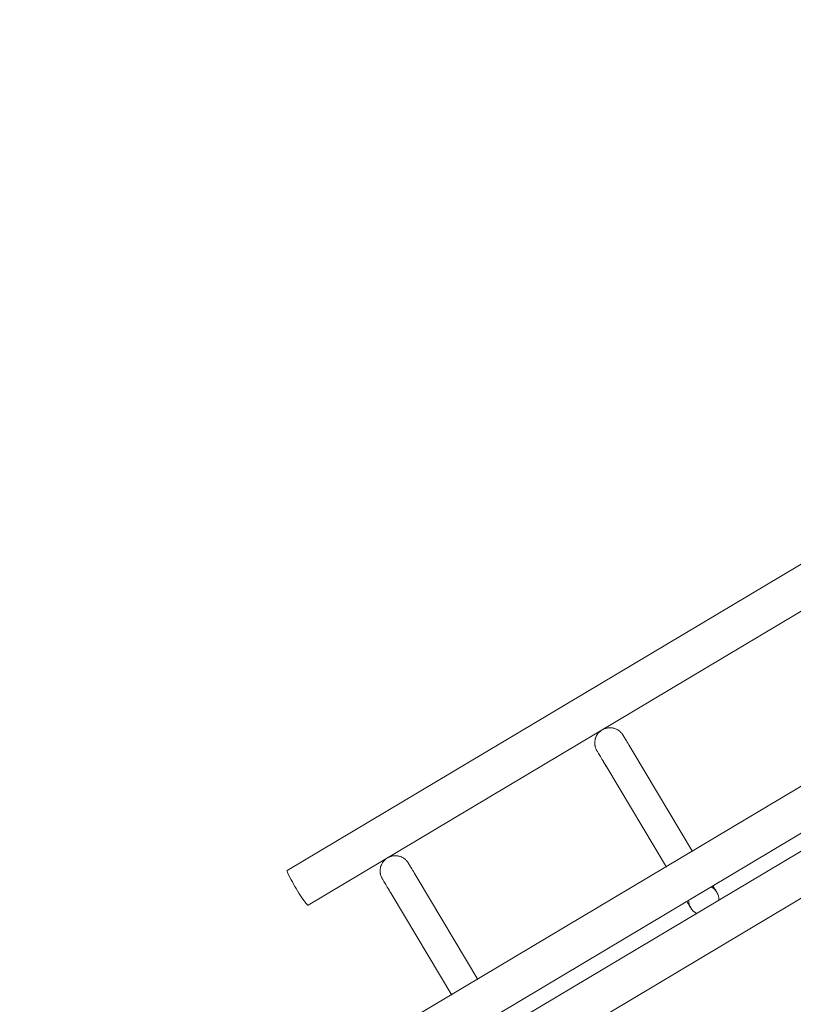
# Model space of a CAD drawing. Header units: metres. Extents: x 127444 to 127966, y 464485 to 464708.
# Tile 53 of 256: x 127918.082 to 127918.235, y 464646.52 to 464646.714. Entities that reach past the tile are written whole.
import ezdxf

# ---------------------------------------------------------------- set-up
doc = ezdxf.new("R2010")
doc.units = ezdxf.units.M
for name, color, linetype, lineweight in [('A-FLOR-HRAL', 11, 'Continuous', 9), ('B-WE-VH-VERHARDING_BETONSTRAATSTEEN-A-200', 8, 'Continuous', 9), ('S-BEAM', 12, 'Continuous', 9)]:
    doc.layers.add(name, color=color, linetype=linetype, lineweight=lineweight)

# ---------------------------------------------------------------- blocks, each defined once
blk = doc.blocks.new('34_22_B_BNP_Hekwerk_Integra_Schuinkort_laag - Integra_Schuin_1000-4860192--2_00_00')
at = {"layer": 'A-FLOR-HRAL'}
for p, q in [((276.71, 47.13), (-1956.09, 47.13)), ((-1956.09, 39.13), (276.71, 39.13)), ((276.98, 9.5), (-1956.09, 9.5)), ((-1956.09, 1.5), (276.98, 1.5)), ((276.98, -1.51), (-1956.09, -1.51)), ((-1956.09, -9.51), (276.98, -9.51))]:
    blk.add_line(p, q, dxfattribs=at)
blk.add_ellipse((-1956.09, 43.13), major_axis=(0, 4), ratio=0.082286, start_param=0, end_param=3.141593, dxfattribs=at)
at = {"layer": 'S-BEAM'}
for p, q in [((-1940.84, 32.34), (-1940.84, 9.36)), ((-1940.84, 32.34), (-1940.84, 9.36)), ((-1940.84, 32.34), (-1940.84, 9.36)), ((-1940.84, 32.34), (-1940.84, 9.36)), ((-1934.84, 9.36), (-1934.84, 32.34)), ((-1934.84, 9.36), (-1934.84, 32.34)), ((-1934.84, 9.36), (-1934.84, 32.34)), ((-1934.84, 9.36), (-1934.84, 32.34)), ((-1891.53, 32.34), (-1891.53, 9.35)), ((-1891.53, 32.34), (-1891.53, 9.35)), ((-1891.53, 32.34), (-1891.53, 9.35)), ((-1891.53, 32.34), (-1891.53, 9.35)), ((-1885.53, 9.35), (-1885.53, 32.34)), ((-1885.53, 9.35), (-1885.53, 32.34)), ((-1885.53, 9.35), (-1885.53, 32.34)), ((-1885.53, 9.35), (-1885.53, 32.34))]:
    blk.add_line(p, q, dxfattribs=at)
at = {"layer": 'S-BEAM', "flags": 128}
for points in [[(-1940.84, 36.13), (-1940.83, 36.25), (-1940.83, 36.36), (-1940.81, 36.48), (-1940.8, 36.6), (-1940.78, 36.72), (-1940.75, 36.84), (-1940.72, 36.95), (-1940.68, 37.07), (-1940.64, 37.18), (-1940.6, 37.29), (-1940.55, 37.4), (-1940.5, 37.51), (-1940.44, 37.62), (-1940.38, 37.72), (-1940.31, 37.82), (-1940.24, 37.92), (-1940.17, 38.01), (-1940.09, 38.1), (-1940.01, 38.19), (-1939.93, 38.28), (-1939.84, 38.36), (-1939.75, 38.44), (-1939.65, 38.51), (-1939.56, 38.58), (-1939.46, 38.65), (-1939.36, 38.71), (-1939.25, 38.77), (-1939.14, 38.83), (-1939.03, 38.88), (-1938.92, 38.92), (-1938.81, 38.96), (-1938.7, 39), (-1938.58, 39.03), (-1938.46, 39.06), (-1938.35, 39.08), (-1938.23, 39.1), (-1938.11, 39.11), (-1937.99, 39.12), (-1937.87, 39.12), (-1937.75, 39.12), (-1937.63, 39.12), (-1937.51, 39.11), (-1937.39, 39.09), (-1937.27, 39.07), (-1937.15, 39.05), (-1937.04, 39.02), (-1936.92, 38.98), (-1936.81, 38.94), (-1936.7, 38.9), (-1936.59, 38.85), (-1936.48, 38.8), (-1936.37, 38.74), (-1936.27, 38.68), (-1936.17, 38.62), (-1936.07, 38.55), (-1935.98, 38.48), (-1935.88, 38.4), (-1935.79, 38.32), (-1935.71, 38.24), (-1935.62, 38.15), (-1935.55, 38.06), (-1935.47, 37.97), (-1935.4, 37.87), (-1935.33, 37.77), (-1935.27, 37.67), (-1935.21, 37.57), (-1935.15, 37.46), (-1935.1, 37.35), (-1935.05, 37.24), (-1935.01, 37.13), (-1934.97, 37.02), (-1934.94, 36.9), (-1934.91, 36.78), (-1934.89, 36.67), (-1934.87, 36.55), (-1934.85, 36.43), (-1934.84, 36.31), (-1934.84, 36.19), (-1934.84, 36.13)], [(-1940.8, 36.6), (-1940.78, 36.72), (-1940.75, 36.84), (-1940.72, 36.95), (-1940.68, 37.07), (-1940.64, 37.18), (-1940.6, 37.29), (-1940.55, 37.4), (-1940.5, 37.51), (-1940.44, 37.62), (-1940.38, 37.72), (-1940.31, 37.82), (-1940.24, 37.92), (-1940.17, 38.01), (-1940.09, 38.1), (-1940.01, 38.19), (-1939.93, 38.28), (-1939.84, 38.36), (-1939.75, 38.44), (-1939.65, 38.51), (-1939.56, 38.58), (-1939.46, 38.65), (-1939.36, 38.71), (-1939.25, 38.77), (-1939.14, 38.83), (-1939.03, 38.88), (-1938.92, 38.92), (-1938.81, 38.96), (-1938.7, 39), (-1938.58, 39.03), (-1938.46, 39.06), (-1938.35, 39.08), (-1938.23, 39.1), (-1938.11, 39.11), (-1937.99, 39.12), (-1937.87, 39.12), (-1937.75, 39.12), (-1937.63, 39.12), (-1937.51, 39.11), (-1937.39, 39.09), (-1937.27, 39.07), (-1937.15, 39.05), (-1937.04, 39.02), (-1936.92, 38.98), (-1936.81, 38.94), (-1936.7, 38.9), (-1936.59, 38.85), (-1936.48, 38.8), (-1936.37, 38.74), (-1936.27, 38.68), (-1936.17, 38.62), (-1936.07, 38.55), (-1935.98, 38.48), (-1935.88, 38.4), (-1935.79, 38.32), (-1935.71, 38.24), (-1935.62, 38.15), (-1935.55, 38.06), (-1935.47, 37.97), (-1935.4, 37.87), (-1935.33, 37.77), (-1935.27, 37.67), (-1935.21, 37.57), (-1935.15, 37.46), (-1935.1, 37.35), (-1935.05, 37.24), (-1935.01, 37.13), (-1934.97, 37.02), (-1934.94, 36.9), (-1934.91, 36.78), (-1934.89, 36.67), (-1934.87, 36.55), (-1934.85, 36.43), (-1934.84, 36.31), (-1934.84, 36.19), (-1934.84, 36.13)], [(-1891.53, 36.13), (-1891.53, 36.25), (-1891.53, 36.36), (-1891.51, 36.48), (-1891.5, 36.6), (-1891.48, 36.72), (-1891.45, 36.84), (-1891.42, 36.95), (-1891.38, 37.07), (-1891.34, 37.18), (-1891.3, 37.29), (-1891.25, 37.4), (-1891.2, 37.51), (-1891.14, 37.62), (-1891.08, 37.72), (-1891.01, 37.82), (-1890.94, 37.92), (-1890.87, 38.01), (-1890.79, 38.1), (-1890.71, 38.19), (-1890.62, 38.28), (-1890.54, 38.36), (-1890.45, 38.44), (-1890.35, 38.51), (-1890.26, 38.58), (-1890.16, 38.65), (-1890.05, 38.71), (-1889.95, 38.77), (-1889.84, 38.83), (-1889.73, 38.88), (-1889.62, 38.92), (-1889.51, 38.96), (-1889.39, 39), (-1889.28, 39.03), (-1889.16, 39.06), (-1889.04, 39.08), (-1888.93, 39.1), (-1888.81, 39.11), (-1888.69, 39.12), (-1888.57, 39.12), (-1888.45, 39.12), (-1888.33, 39.12), (-1888.21, 39.11), (-1888.09, 39.09), (-1887.97, 39.07), (-1887.85, 39.05), (-1887.74, 39.02), (-1887.62, 38.98), (-1887.51, 38.94), (-1887.4, 38.9), (-1887.29, 38.85), (-1887.18, 38.8), (-1887.07, 38.74), (-1886.97, 38.68), (-1886.87, 38.62), (-1886.77, 38.55), (-1886.67, 38.48), (-1886.58, 38.4), (-1886.49, 38.32), (-1886.41, 38.24), (-1886.32, 38.15), (-1886.24, 38.06), (-1886.17, 37.97), (-1886.1, 37.87), (-1886.03, 37.77), (-1885.96, 37.67), (-1885.9, 37.57), (-1885.85, 37.46), (-1885.8, 37.35), (-1885.75, 37.24), (-1885.71, 37.13), (-1885.67, 37.02), (-1885.64, 36.9), (-1885.61, 36.78), (-1885.58, 36.67), (-1885.56, 36.55), (-1885.55, 36.43), (-1885.54, 36.31), (-1885.54, 36.19), (-1885.53, 36.13)], [(-1891.5, 36.6), (-1891.48, 36.72), (-1891.45, 36.84), (-1891.42, 36.95), (-1891.38, 37.07), (-1891.34, 37.18), (-1891.3, 37.29), (-1891.25, 37.4), (-1891.2, 37.51), (-1891.14, 37.62), (-1891.08, 37.72), (-1891.01, 37.82), (-1890.94, 37.92), (-1890.87, 38.01), (-1890.79, 38.1), (-1890.71, 38.19), (-1890.62, 38.28), (-1890.54, 38.36), (-1890.45, 38.44), (-1890.35, 38.51), (-1890.26, 38.58), (-1890.16, 38.65), (-1890.05, 38.71), (-1889.95, 38.77), (-1889.84, 38.83), (-1889.73, 38.88), (-1889.62, 38.92), (-1889.51, 38.96), (-1889.39, 39), (-1889.28, 39.03), (-1889.16, 39.06), (-1889.04, 39.08), (-1888.93, 39.1), (-1888.81, 39.11), (-1888.69, 39.12), (-1888.57, 39.12), (-1888.45, 39.12), (-1888.33, 39.12), (-1888.21, 39.11), (-1888.09, 39.09), (-1887.97, 39.07), (-1887.85, 39.05), (-1887.74, 39.02), (-1887.62, 38.98), (-1887.51, 38.94), (-1887.4, 38.9), (-1887.29, 38.85), (-1887.18, 38.8), (-1887.07, 38.74), (-1886.97, 38.68), (-1886.87, 38.62), (-1886.77, 38.55), (-1886.67, 38.48), (-1886.58, 38.4), (-1886.49, 38.32), (-1886.41, 38.24), (-1886.32, 38.15), (-1886.24, 38.06), (-1886.17, 37.97), (-1886.1, 37.87), (-1886.03, 37.77), (-1885.96, 37.67), (-1885.9, 37.57), (-1885.85, 37.46), (-1885.8, 37.35), (-1885.75, 37.24), (-1885.71, 37.13), (-1885.67, 37.02), (-1885.64, 36.9), (-1885.61, 36.78), (-1885.58, 36.67), (-1885.56, 36.55), (-1885.55, 36.43), (-1885.54, 36.31), (-1885.54, 36.19), (-1885.53, 36.13)], [(-1940.84, 32.34), (-1940.84, 32.75), (-1940.84, 33.15), (-1940.84, 33.52), (-1940.84, 33.87), (-1940.84, 34.2), (-1940.84, 34.5), (-1940.84, 34.78), (-1940.84, 35.03), (-1940.84, 35.26), (-1940.84, 35.46), (-1940.84, 35.64), (-1940.84, 35.78), (-1940.84, 35.91), (-1940.84, 36), (-1940.84, 36.07), (-1940.84, 36.11), (-1940.84, 36.13)], [(-1940.84, 36.13), (-1940.84, 36.11), (-1940.84, 36.07), (-1940.84, 36), (-1940.84, 35.91), (-1940.84, 35.79), (-1940.84, 35.64), (-1940.84, 35.46), (-1940.84, 35.26), (-1940.84, 35.04), (-1940.84, 34.78), (-1940.84, 34.51), (-1940.84, 34.2), (-1940.84, 33.88), (-1940.84, 33.53), (-1940.84, 33.16), (-1940.84, 32.76), (-1940.84, 32.34), (-1940.84, 32.34)], [(-1934.84, 32.34), (-1934.84, 32.75), (-1934.84, 33.15), (-1934.84, 33.52), (-1934.84, 33.87), (-1934.84, 34.2), (-1934.84, 34.5), (-1934.84, 34.78), (-1934.84, 35.03), (-1934.84, 35.26), (-1934.84, 35.46), (-1934.84, 35.64), (-1934.84, 35.78), (-1934.84, 35.91), (-1934.84, 36), (-1934.84, 36.07), (-1934.84, 36.11), (-1934.84, 36.13)], [(-1934.84, 36.13), (-1934.84, 36.11), (-1934.84, 36.07), (-1934.84, 36), (-1934.84, 35.91), (-1934.84, 35.79), (-1934.84, 35.64), (-1934.84, 35.46), (-1934.84, 35.26), (-1934.84, 35.04), (-1934.84, 34.78), (-1934.84, 34.51), (-1934.84, 34.2), (-1934.84, 33.88), (-1934.84, 33.53), (-1934.84, 33.16), (-1934.84, 32.76), (-1934.84, 32.34), (-1934.84, 32.34)], [(-1934.84, 33.52), (-1934.84, 33.87), (-1934.84, 34.2), (-1934.84, 34.5), (-1934.84, 34.78), (-1934.84, 35.03), (-1934.84, 35.26), (-1934.84, 35.46), (-1934.84, 35.64), (-1934.84, 35.78), (-1934.84, 35.91), (-1934.84, 36), (-1934.84, 36.07), (-1934.84, 36.11), (-1934.84, 36.13)], [(-1934.84, 36.13), (-1934.84, 36.11), (-1934.84, 36.07), (-1934.84, 36), (-1934.84, 35.91), (-1934.84, 35.79), (-1934.84, 35.64), (-1934.84, 35.46), (-1934.84, 35.26), (-1934.84, 35.04), (-1934.84, 34.78), (-1934.84, 34.51), (-1934.84, 34.2), (-1934.84, 33.88), (-1934.84, 33.53)], [(-1891.53, 32.34), (-1891.53, 32.75), (-1891.53, 33.15), (-1891.53, 33.52), (-1891.53, 33.87), (-1891.53, 34.2), (-1891.53, 34.5), (-1891.53, 34.78), (-1891.53, 35.03), (-1891.53, 35.26), (-1891.53, 35.46), (-1891.53, 35.64), (-1891.53, 35.78), (-1891.53, 35.91), (-1891.53, 36), (-1891.53, 36.07), (-1891.53, 36.11), (-1891.53, 36.13)], [(-1891.53, 36.13), (-1891.53, 36.11), (-1891.53, 36.07), (-1891.53, 36), (-1891.53, 35.91), (-1891.53, 35.79), (-1891.53, 35.64), (-1891.53, 35.46), (-1891.53, 35.26), (-1891.53, 35.04), (-1891.53, 34.78), (-1891.53, 34.51), (-1891.53, 34.2), (-1891.53, 33.88), (-1891.53, 33.53), (-1891.53, 33.16), (-1891.53, 32.76), (-1891.53, 32.34), (-1891.53, 32.34)], [(-1885.53, 32.34), (-1885.53, 32.75), (-1885.53, 33.15), (-1885.53, 33.52), (-1885.53, 33.87), (-1885.53, 34.2), (-1885.53, 34.5), (-1885.53, 34.78), (-1885.53, 35.03), (-1885.53, 35.26), (-1885.53, 35.46), (-1885.53, 35.64), (-1885.53, 35.78), (-1885.53, 35.91), (-1885.53, 36), (-1885.53, 36.07), (-1885.53, 36.11), (-1885.53, 36.13)], [(-1885.53, 36.13), (-1885.53, 36.11), (-1885.53, 36.07), (-1885.53, 36), (-1885.53, 35.91), (-1885.53, 35.79), (-1885.53, 35.64), (-1885.53, 35.46), (-1885.53, 35.26), (-1885.53, 35.04), (-1885.53, 34.78), (-1885.53, 34.51), (-1885.53, 34.2), (-1885.53, 33.88), (-1885.53, 33.53), (-1885.53, 33.16), (-1885.53, 32.76), (-1885.53, 32.34), (-1885.53, 32.34)], [(-1885.53, 33.52), (-1885.53, 33.87), (-1885.53, 34.2), (-1885.53, 34.5), (-1885.53, 34.78), (-1885.53, 35.03), (-1885.53, 35.26), (-1885.53, 35.46), (-1885.53, 35.64), (-1885.53, 35.78), (-1885.53, 35.91), (-1885.53, 36), (-1885.53, 36.07), (-1885.53, 36.11), (-1885.53, 36.13)], [(-1885.53, 36.13), (-1885.53, 36.11), (-1885.53, 36.07), (-1885.53, 36), (-1885.53, 35.91), (-1885.53, 35.79), (-1885.53, 35.64), (-1885.53, 35.46), (-1885.53, 35.26), (-1885.53, 35.04), (-1885.53, 34.78), (-1885.53, 34.51), (-1885.53, 34.2), (-1885.53, 33.88), (-1885.53, 33.53)], [(-1940.84, 32.34), (-1940.84, 32.75), (-1940.84, 33.15), (-1940.84, 33.52), (-1940.84, 33.87), (-1940.84, 34.2)], [(-1940.84, 34.2), (-1940.84, 33.88), (-1940.84, 33.53), (-1940.84, 33.16), (-1940.84, 32.76), (-1940.84, 32.34), (-1940.84, 32.34)], [(-1891.53, 32.34), (-1891.53, 32.75), (-1891.53, 33.15), (-1891.53, 33.52), (-1891.53, 33.87), (-1891.53, 34.2)], [(-1891.53, 34.2), (-1891.53, 33.88), (-1891.53, 33.53), (-1891.53, 33.16), (-1891.53, 32.76), (-1891.53, 32.34), (-1891.53, 32.34)], [(-1891.53, 1.58), (-1891.53, 1.38), (-1891.53, 1.19), (-1891.53, 1.02), (-1891.53, 0.86), (-1891.53, 0.71), (-1891.53, 0.58), (-1891.53, 0.46), (-1891.53, 0.35), (-1891.53, 0.26), (-1891.53, 0.18), (-1891.53, 0.12), (-1891.53, 0.07), (-1891.53, 0.03), (-1891.53, 0.01), (-1891.53, 0)], [(-1891.53, 1.58), (-1891.53, 1.38), (-1891.53, 1.19), (-1891.53, 1.02), (-1891.53, 0.86), (-1891.53, 0.71), (-1891.53, 0.58), (-1891.53, 0.46), (-1891.53, 0.35), (-1891.53, 0.26), (-1891.53, 0.18), (-1891.53, 0.12), (-1891.53, 0.07), (-1891.53, 0.03), (-1891.53, 0.01), (-1891.53, 0)], [(-1891.53, 0), (-1891.53, 0.01), (-1891.53, 0.03), (-1891.53, 0.06), (-1891.53, 0.11), (-1891.53, 0.18), (-1891.53, 0.26), (-1891.53, 0.35), (-1891.53, 0.46), (-1891.53, 0.58), (-1891.53, 0.71), (-1891.53, 0.86), (-1891.53, 1.02), (-1891.53, 1.19), (-1891.53, 1.37), (-1891.53, 1.57)], [(-1891.53, 0), (-1891.53, 0.01), (-1891.53, 0.03), (-1891.53, 0.06), (-1891.53, 0.11), (-1891.53, 0.18), (-1891.53, 0.26), (-1891.53, 0.35), (-1891.53, 0.46), (-1891.53, 0.58), (-1891.53, 0.71), (-1891.53, 0.86), (-1891.53, 1.02), (-1891.53, 1.19), (-1891.53, 1.37), (-1891.53, 1.57)], [(-1891.49, -0.54), (-1891.5, -0.42), (-1891.52, -0.3), (-1891.53, -0.18), (-1891.53, -0.06), (-1891.53, 0)], [(-1891.49, -0.54), (-1891.5, -0.42), (-1891.52, -0.3), (-1891.53, -0.18), (-1891.53, -0.06), (-1891.53, 0)], [(-1885.53, 0), (-1885.54, -0.12), (-1885.54, -0.24), (-1885.56, -0.36), (-1885.57, -0.48), (-1885.59, -0.6)], [(-1885.53, 0), (-1885.54, -0.12), (-1885.54, -0.24), (-1885.56, -0.36), (-1885.57, -0.48), (-1885.59, -0.6)], [(-1885.53, 1.58), (-1885.53, 1.38), (-1885.53, 1.19), (-1885.53, 1.02), (-1885.53, 0.86), (-1885.53, 0.71), (-1885.53, 0.58), (-1885.53, 0.46), (-1885.53, 0.35), (-1885.53, 0.26), (-1885.53, 0.18), (-1885.53, 0.12), (-1885.53, 0.07), (-1885.53, 0.03), (-1885.53, 0.01), (-1885.53, 0)], [(-1885.53, 1.58), (-1885.53, 1.38), (-1885.53, 1.19), (-1885.53, 1.02), (-1885.53, 0.86), (-1885.53, 0.71), (-1885.53, 0.58), (-1885.53, 0.46), (-1885.53, 0.35), (-1885.53, 0.26), (-1885.53, 0.18), (-1885.53, 0.12), (-1885.53, 0.07), (-1885.53, 0.03), (-1885.53, 0.01), (-1885.53, 0)], [(-1885.53, 0), (-1885.53, 0.01), (-1885.53, 0.03), (-1885.53, 0.06), (-1885.53, 0.11), (-1885.53, 0.18), (-1885.53, 0.26), (-1885.53, 0.35), (-1885.53, 0.46), (-1885.53, 0.58), (-1885.53, 0.71), (-1885.53, 0.86), (-1885.53, 1.02), (-1885.53, 1.19), (-1885.53, 1.37), (-1885.53, 1.57)], [(-1885.53, 0), (-1885.53, 0.01), (-1885.53, 0.03), (-1885.53, 0.06), (-1885.53, 0.11), (-1885.53, 0.18), (-1885.53, 0.26), (-1885.53, 0.35), (-1885.53, 0.46), (-1885.53, 0.58), (-1885.53, 0.71), (-1885.53, 0.86), (-1885.53, 1.02), (-1885.53, 1.19), (-1885.53, 1.37), (-1885.53, 1.57)], [(-1891.11, -1.55), (-1891.17, -1.44), (-1891.22, -1.34), (-1891.27, -1.23)], [(-1891.11, -1.55), (-1891.17, -1.44), (-1891.22, -1.34), (-1891.27, -1.23)]]:
    blk.add_lwpolyline(points, dxfattribs=at)
at = {"layer": 'S-BEAM'}
for start, end in [(150, 180), (165, 180), (180, 210), (180, 195), (0, 30), (330, 0), (0, 15), (345, 0)]:
    blk.add_arc((-1888.53, 0), 3, start, end, dxfattribs=at)

msp = doc.modelspace()

# ---------------------------------------------------------------- hatches: boundary and pattern name
at = {"layer": 'B-WE-VH-VERHARDING_BETONSTRAATSTEEN-A-200'}
h = msp.add_hatch(dxfattribs=at)
h.set_pattern_fill('AVH-BSS_KEIFORMAAT_ELLEBOOG-SO', color=256, angle=1, pattern_type=2)
h.set_pattern_definition([(31.81611, (127908.58607, 464613.06392), (0.03386772, 0.14457862), [0.315, -0.105]), (301.81611, (127908.47536, 464613.24236), (0.03386772, 0.14457862), [0.315, -0.105])])
h.paths.add_polyline_path([(127940.57923, 464651.66311), (127937.65926, 464649.92134), (127938.01786, 464649.32017), (127940.93783, 464651.06194)], flags=16)
h.paths.add_polyline_path([(127944.2228, 464653.02142), (127943.8642, 464653.62259), (127940.94423, 464651.88083), (127941.30283, 464651.27966)], flags=16)
edge = h.paths.add_edge_path(flags=16)
edge.add_arc((127917.88105, 464700.47107), 0.4, 30.8149, 210.8149)
edge.add_line((127917.53752, 464700.26616), (127921.37951, 464693.82496))
edge.add_arc((127921.72304, 464694.02987), 0.4, 210.8149, 390.8149)
edge.add_line((127922.06657, 464694.23477), (127918.22458, 464700.67597))
edge = h.paths.add_edge_path()
edge.add_line((127929.24995, 464697.53579), (127928.80329, 464697.26935))
edge.add_line((127928.80329, 464697.26935), (127928.62665, 464697.56548))
edge.add_line((127928.62665, 464697.56548), (127924.41416, 464695.05272))
edge.add_line((127924.41416, 464695.05272), (127919.91876, 464702.589))
edge.add_arc((127922.49521, 464704.12585), 3, 146.6578, 210.81611, ccw=False)
edge.add_line((127919.989, 464705.77476), (127913.63025, 464701.98178))
edge.add_arc((127913.33915, 464701.57526), 0.5, 30.8162, 54.3942, ccw=False)
edge.add_line((127913.76856, 464701.8314), (127919.60859, 464692.04091))
edge.add_arc((127919.17411, 464691.7839), 0.50481, -52.9525, 30.6058, ccw=False)
edge.add_line((127919.47824, 464691.381), (127915.65218, 464689.09885))
edge.add_line((127915.65218, 464689.09885), (127916.2004, 464688.17979))
edge.add_line((127916.2004, 464688.17979), (127915.59923, 464687.82119))
edge.add_line((127915.59923, 464687.82119), (127915.05101, 464688.74026))
edge.add_line((127915.05101, 464688.74026), (127913.20424, 464687.63872))
edge.add_line((127913.20424, 464687.63872), (127914.89256, 464684.76207))
edge.add_line((127914.89256, 464684.76207), (127915.59184, 464684.79392))
edge.add_line((127915.59184, 464684.79392), (127915.63332, 464683.88302))
edge.add_line((127915.63332, 464683.88302), (127917.341, 464684.90122))
edge.add_line((127917.341, 464684.90122), (127916.77749, 464685.84591))
edge.add_line((127916.77749, 464685.84591), (127917.37866, 464686.20451))
edge.add_line((127917.37866, 464686.20451), (127918.50568, 464684.31512))
edge.add_line((127918.50568, 464684.31512), (127917.90451, 464683.95652))
edge.add_line((127917.90451, 464683.95652), (127919.08277, 464681.98124))
edge.add_line((127919.08277, 464681.98124), (127919.68394, 464682.33984))
edge.add_line((127919.68394, 464682.33984), (127921.4257, 464679.41987))
edge.add_line((127921.4257, 464679.41987), (127920.82453, 464679.06127))
edge.add_line((127920.82453, 464679.06127), (127922.00279, 464677.08599))
edge.add_line((127922.00279, 464677.08599), (127922.60396, 464677.44459))
edge.add_line((127922.60396, 464677.44459), (127923.73098, 464675.5552))
edge.add_line((127923.73098, 464675.5552), (127923.12981, 464675.1966))
edge.add_line((127923.12981, 464675.1966), (127924.61544, 464672.70603))
edge.add_line((127924.61544, 464672.70603), (127925.21661, 464673.06463))
edge.add_line((127925.21661, 464673.06463), (127926.34363, 464671.17523))
edge.add_line((127926.34363, 464671.17523), (127927.82926, 464668.68467))
edge.add_line((127927.82926, 464668.68467), (127928.95628, 464666.79527))
edge.add_line((127928.95628, 464666.79527), (127930.44191, 464664.30471))
edge.add_line((127930.44191, 464664.30471), (127931.56893, 464662.41531))
edge.add_line((127931.56893, 464662.41531), (127930.96776, 464662.05671))
edge.add_line((127930.96776, 464662.05671), (127932.45339, 464659.56615))
edge.add_line((127932.45339, 464659.56615), (127933.05456, 464659.92475))
edge.add_line((127933.05456, 464659.92475), (127934.18159, 464658.03535))
edge.add_line((127934.18159, 464658.03535), (127933.58041, 464657.67675))
edge.add_line((127933.58041, 464657.67675), (127933.90059, 464657.13999))
edge.add_line((127933.90059, 464657.13999), (127935.47222, 464658.07747))
edge.add_line((127935.47222, 464658.07747), (127936.59925, 464656.18808))
edge.add_line((127936.59925, 464656.18808), (127934.70986, 464655.06105))
edge.add_line((127934.70986, 464655.06105), (127933.96704, 464656.30634))
edge.add_line((127933.96704, 464656.30634), (127931.26177, 464654.69264))
edge.add_line((127931.26177, 464654.69264), (127931.62037, 464654.09147))
edge.add_line((127931.62037, 464654.09147), (127931.0192, 464653.73287))
edge.add_line((127931.0192, 464653.73287), (127930.66068, 464654.33409))
edge.add_line((127930.66068, 464654.33409), (127926.95213, 464652.12194))
edge.add_line((127926.95213, 464652.12194), (127930.18506, 464645.46298))
edge.add_line((127930.18506, 464645.46298), (127936.19927, 464649.05046))
edge.add_line((127936.19927, 464649.05046), (127936.55787, 464648.44929))
edge.add_line((127936.55787, 464648.44929), (127921.0133, 464639.17694))
edge.add_line((127921.0133, 464639.17694), (127920.84681, 464639.45605))
edge.add_line((127920.84681, 464639.45605), (127918.35625, 464637.97043))
edge.add_line((127918.35625, 464637.97043), (127918.90695, 464637.0472))
edge.add_line((127918.90695, 464637.0472), (127917.01756, 464635.92018))
edge.add_line((127917.01756, 464635.92018), (127916.46685, 464636.8434))
edge.add_line((127916.46685, 464636.8434), (127913.97628, 464635.35778))
edge.add_line((127913.97628, 464635.35778), (127914.14278, 464635.07866))
edge.add_line((127914.14278, 464635.07866), (127912.25338, 464633.95164))
edge.add_line((127912.25338, 464633.95164), (127915.11458, 464629.155))
edge.add_line((127915.11458, 464629.155), (127902.72187, 464621.76273))
edge.add_line((127902.72187, 464621.76273), (127903.5901, 464620.30719))
edge.add_line((127903.5901, 464620.30719), (127904.08821, 464620.60432))
edge.add_line((127904.08821, 464620.60432), (127904.44681, 464620.00315))
edge.add_line((127904.44681, 464620.00315), (127903.9487, 464619.70602))
edge.add_line((127903.9487, 464619.70602), (127905.69046, 464616.78605))
edge.add_line((127905.69046, 464616.78605), (127906.18858, 464617.08317))
edge.add_line((127906.18858, 464617.08317), (127906.54718, 464616.482))
edge.add_line((127906.54718, 464616.482), (127906.04906, 464616.18488))
edge.add_line((127906.04906, 464616.18488), (127907.79083, 464613.2649))
edge.add_line((127907.79083, 464613.2649), (127908.28894, 464613.56203))
edge.add_line((127908.28894, 464613.56203), (127908.58607, 464613.06392))
edge.add_line((127908.58607, 464613.06392), (127911.67781, 464614.90814))
edge.add_line((127911.67781, 464614.90814), (127911.38068, 464615.40625))
edge.add_line((127911.38068, 464615.40625), (127922.07294, 464621.78419))
edge.add_line((127922.07294, 464621.78419), (127922.37006, 464621.28608))
edge.add_line((127922.37006, 464621.28608), (127924.86063, 464622.7717))
edge.add_line((127924.86063, 464622.7717), (127924.5635, 464623.26982))
edge.add_line((127924.5635, 464623.26982), (127926.4529, 464624.39684))
edge.add_line((127926.4529, 464624.39684), (127926.75002, 464623.89873))
edge.add_line((127926.75002, 464623.89873), (127929.24059, 464625.38436))
edge.add_line((127929.24059, 464625.38436), (127928.94347, 464625.88247))
edge.add_line((127928.94347, 464625.88247), (127930.83286, 464627.00949))
edge.add_line((127930.83286, 464627.00949), (127931.12999, 464626.51138))
edge.add_line((127931.12999, 464626.51138), (127933.62055, 464627.99701))
edge.add_line((127933.62055, 464627.99701), (127933.32343, 464628.49512))
edge.add_line((127933.32343, 464628.49512), (127935.21282, 464629.62214))
edge.add_line((127935.21282, 464629.62214), (127935.50995, 464629.12403))
edge.add_line((127935.50995, 464629.12403), (127938.00051, 464630.60966))
edge.add_line((127938.00051, 464630.60966), (127937.96978, 464630.66119))
edge.add_line((127937.96978, 464630.66119), (127938.61389, 464631.0454))
edge.add_line((127938.61389, 464631.0454), (127938.3475, 464631.49198))
edge.add_line((127938.3475, 464631.49198), (127938.94867, 464631.85058))
edge.add_line((127938.94867, 464631.85058), (127939.21506, 464631.404))
edge.add_line((127939.21506, 464631.404), (127942.99385, 464633.65805))
edge.add_line((127942.99385, 464633.65805), (127942.72746, 464634.10463))
edge.add_line((127942.72746, 464634.10463), (127943.32863, 464634.46323))
edge.add_line((127943.32863, 464634.46323), (127943.59502, 464634.01665))
edge.add_line((127943.59502, 464634.01665), (127947.37381, 464636.2707))
edge.add_line((127947.37381, 464636.2707), (127947.10742, 464636.71728))
edge.add_line((127947.10742, 464636.71728), (127947.70859, 464637.07588))
edge.add_line((127947.70859, 464637.07588), (127947.97498, 464636.6293))
edge.add_line((127947.97498, 464636.6293), (127951.75377, 464638.88335))
edge.add_line((127951.75377, 464638.88335), (127951.48738, 464639.32993))
edge.add_line((127951.48738, 464639.32993), (127952.08855, 464639.68853))
edge.add_line((127952.08855, 464639.68853), (127952.35494, 464639.24195))
edge.add_line((127952.35494, 464639.24195), (127956.13373, 464641.496))
edge.add_line((127956.13373, 464641.496), (127955.86734, 464641.94258))
edge.add_line((127955.86734, 464641.94258), (127956.46851, 464642.30118))
edge.add_line((127956.46851, 464642.30118), (127956.7349, 464641.8546))
edge.add_line((127956.7349, 464641.8546), (127960.51369, 464644.10865))
edge.add_line((127960.51369, 464644.10865), (127960.2473, 464644.55523))
edge.add_line((127960.2473, 464644.55523), (127960.69389, 464644.82162))
edge.add_line((127960.69389, 464644.82162), (127959.27999, 464647.19196))
edge.add_line((127959.27999, 464647.19196), (127958.8334, 464646.92557))
edge.add_line((127958.8334, 464646.92557), (127958.47477, 464647.52678))
edge.add_line((127958.47477, 464647.52678), (127958.92142, 464647.79309))
edge.add_line((127958.92142, 464647.79309), (127958.87527, 464647.87041))
edge.add_line((127958.87527, 464647.87041), (127958.83663, 464647.84737))
edge.add_line((127958.83663, 464647.84737), (127958.29873, 464648.74912))
edge.add_line((127958.29873, 464648.74912), (127958.3374, 464648.77219))
edge.add_line((127958.3374, 464648.77219), (127958.29125, 464648.84946))
edge.add_line((127958.29125, 464648.84946), (127957.84469, 464648.58308))
edge.add_line((127957.84469, 464648.58308), (127957.48609, 464649.18425))
edge.add_line((127957.48609, 464649.18425), (127957.93268, 464649.45064))
edge.add_line((127957.93268, 464649.45064), (127955.52494, 464653.48708))
edge.add_line((127955.52494, 464653.48708), (127955.07836, 464653.22069))
edge.add_line((127955.07836, 464653.22069), (127954.71976, 464653.82186))
edge.add_line((127954.71976, 464653.82186), (127955.16635, 464654.08825))
edge.add_line((127955.16635, 464654.08825), (127952.76374, 464658.1161))
edge.add_line((127952.76374, 464658.1161), (127952.31714, 464657.8497))
edge.add_line((127952.31714, 464657.8497), (127951.95854, 464658.45088))
edge.add_line((127951.95854, 464658.45088), (127952.40514, 464658.71727))
edge.add_line((127952.40514, 464658.71727), (127950.1511, 464662.49607))
edge.add_line((127950.1511, 464662.49607), (127949.70449, 464662.22967))
edge.add_line((127949.70449, 464662.22967), (127949.34589, 464662.83084))
edge.add_line((127949.34589, 464662.83084), (127949.79248, 464663.09722))
edge.add_line((127949.79248, 464663.09722), (127947.53848, 464666.87604))
edge.add_line((127947.53848, 464666.87604), (127947.09184, 464666.60963))
edge.add_line((127947.09184, 464666.60963), (127946.73324, 464667.2108))
edge.add_line((127946.73324, 464667.2108), (127947.17983, 464667.47719))
edge.add_line((127947.17983, 464667.47719), (127944.92584, 464671.25601))
edge.add_line((127944.92584, 464671.25601), (127944.47919, 464670.98959))
edge.add_line((127944.47919, 464670.98959), (127944.12059, 464671.59076))
edge.add_line((127944.12059, 464671.59076), (127944.56722, 464671.85717))
edge.add_line((127944.56722, 464671.85717), (127942.31317, 464675.63596))
edge.add_line((127942.31317, 464675.63596), (127941.86654, 464675.36955))
edge.add_line((127941.86654, 464675.36955), (127941.50794, 464675.97072))
edge.add_line((127941.50794, 464675.97072), (127941.9546, 464676.23715))
edge.add_line((127941.9546, 464676.23715), (127939.7005, 464680.01591))
edge.add_line((127939.7005, 464680.01591), (127939.25413, 464679.74965))
edge.add_line((127939.25413, 464679.74965), (127938.89514, 464680.35059))
edge.add_line((127938.89514, 464680.35059), (127939.34202, 464680.61716))
edge.add_line((127939.34202, 464680.61716), (127937.08788, 464684.39589))
edge.add_line((127937.08788, 464684.39589), (127936.64124, 464684.12947))
edge.add_line((127936.64124, 464684.12947), (127936.28264, 464684.73064))
edge.add_line((127936.28264, 464684.73064), (127936.7293, 464684.99708))
edge.add_line((127936.7293, 464684.99708), (127934.47522, 464688.77585))
edge.add_line((127934.47522, 464688.77585), (127934.02859, 464688.50943))
edge.add_line((127934.02859, 464688.50943), (127933.66999, 464689.1106))
edge.add_line((127933.66999, 464689.1106), (127934.11664, 464689.37703))
edge.add_line((127934.11664, 464689.37703), (127931.8626, 464693.15582))
edge.add_line((127931.8626, 464693.15582), (127931.41594, 464692.88939))
edge.add_line((127931.41594, 464692.88939), (127931.05734, 464693.49056))
edge.add_line((127931.05734, 464693.49056), (127931.504, 464693.75699))
edge.add_line((127931.504, 464693.75699), (127929.24995, 464697.53579))
h.paths.add_polyline_path([(127958.14957, 464648.76494), (127958.25263, 464648.82642), (127958.88274, 464647.77007), (127958.77968, 464647.7086)], flags=17)
h = msp.add_hatch(dxfattribs=at)
h.set_pattern_fill('AVH-BSS_KEIFORMAAT_ELLEBOOG-SO', color=256, angle=1, pattern_type=2)
h.set_pattern_definition([(1, (2e-09, 52.72539), (0.103151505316, 0.106816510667), [0.315, -0.105]), (271, (-0.00367, 52.93536), (0.103151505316, 0.106816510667), [0.315, -0.105])])
h.paths.add_polyline_path([(127936.64375, 464648.50051), (127936.28515, 464649.10169), (127925.97936, 464642.95427), (127922.55986, 464648.68687), (127922.86045, 464648.86617), (127922.50185, 464649.46734), (127917.3531, 464646.39611), (127917.30336, 464647.21519), (127916.60409, 464647.18334), (127916.70418, 464644.98562), (127917.40346, 464645.01746), (127917.37714, 464645.59537), (127918.05108, 464645.99738), (127921.47058, 464640.26478), (127920.6547, 464639.77811), (127921.0133, 464639.17694)], flags=17)
h.paths.add_polyline_path([(127906.47784, 464630.50653), (127906.11925, 464631.1077), (127904.22985, 464629.98067), (127904.58845, 464629.3795)], flags=16)
h.paths.add_polyline_path([(127914.14278, 464635.07866), (127913.78418, 464635.67983), (127911.89478, 464634.55281), (127912.25338, 464633.95164)], flags=17)
h.paths.add_polyline_path([(127936.64375, 464648.50051), (127936.28515, 464649.10169), (127925.97936, 464642.95427), (127922.55986, 464648.68687), (127922.86045, 464648.86617), (127922.50185, 464649.46734), (127917.3531, 464646.39611), (127917.30336, 464647.21519), (127916.60409, 464647.18334), (127916.70418, 464644.98562), (127917.40346, 464645.01746), (127917.37714, 464645.59537), (127918.05108, 464645.99738), (127921.47058, 464640.26478), (127920.6547, 464639.77811), (127921.0133, 464639.17694)], flags=17)
edge = h.paths.add_edge_path(flags=16)
edge.add_arc((127906.61302, 464696.42456), 0.40001, 2.991, 182.2395)
edge.add_line((127906.21332, 464696.40893), (127906.72019, 464685.30208))
edge.add_arc((127907.11886, 464685.34036), 0.4005, 185.4842, 359.7384)
edge.add_line((127907.51936, 464685.33853), (127907.01249, 464696.44544))
edge = h.paths.add_edge_path()
edge.add_line((127915.6825, 464667.41804), (127916.38177, 464667.44989))
edge.add_line((127916.38177, 464667.44989), (127916.21855, 464671.03351))
edge.add_line((127916.21855, 464671.03351), (127915.51928, 464671.00166))
edge.add_line((127915.51928, 464671.00166), (127915.41918, 464673.19938))
edge.add_line((127915.41918, 464673.19938), (127916.11846, 464673.23123))
edge.add_line((127916.11846, 464673.23123), (127915.98254, 464676.21547))
edge.add_line((127915.98254, 464676.21547), (127915.28327, 464676.18363))
edge.add_line((127915.28327, 464676.18363), (127915.12857, 464679.58011))
edge.add_line((127915.12857, 464679.58011), (127915.82785, 464679.61195))
edge.add_line((127915.82785, 464679.61195), (127915.69193, 464682.5962))
edge.add_line((127915.69193, 464682.5962), (127914.99266, 464682.56435))
edge.add_line((127914.99266, 464682.56435), (127914.89029, 464684.81202))
edge.add_line((127914.89029, 464684.81202), (127913.20424, 464687.63872))
edge.add_line((127913.20424, 464687.63872), (127910.65997, 464686.12114))
edge.add_arc((127910.40161, 464686.54922), 0.50001, 182.6082, 301.1127, ccw=False)
edge.add_line((127909.90212, 464686.52647), (127909.31543, 464699.40799))
edge.add_line((127909.31543, 464699.40799), (127903.79014, 464696.11216))
edge.add_line((127903.79014, 464696.11216), (127904.50289, 464680.46465))
edge.add_line((127904.50289, 464680.46465), (127899.60241, 464680.24141))
edge.add_line((127899.60241, 464680.24141), (127899.92236, 464673.19029))
edge.add_line((127899.92236, 464673.19029), (127899.34297, 464673.1639))
edge.add_line((127899.34297, 464673.1639), (127899.50737, 464669.58033))
edge.add_line((127899.50737, 464669.58033), (127900.08677, 464669.60672))
edge.add_line((127900.08677, 464669.60672), (127900.18686, 464667.409))
edge.add_line((127900.18686, 464667.409), (127899.60746, 464667.38261))
edge.add_line((127899.60746, 464667.38261), (127899.77068, 464663.79899))
edge.add_line((127899.77068, 464663.79899), (127900.35008, 464663.82538))
edge.add_line((127900.35008, 464663.82538), (127900.45017, 464661.62766))
edge.add_line((127900.45017, 464661.62766), (127899.87077, 464661.60127))
edge.add_line((127899.87077, 464661.60127), (127900.03861, 464658.01786))
edge.add_line((127900.03861, 464658.01786), (127900.61801, 464658.04425))
edge.add_line((127900.61801, 464658.04425), (127900.71348, 464655.84631))
edge.add_line((127900.71348, 464655.84631), (127900.13408, 464655.81992))
edge.add_line((127900.13408, 464655.81992), (127900.2973, 464652.2363))
edge.add_line((127900.2973, 464652.2363), (127900.8767, 464652.26269))
edge.add_line((127900.8767, 464652.26269), (127900.9768, 464650.06497))
edge.add_line((127900.9768, 464650.06497), (127900.3974, 464650.03858))
edge.add_line((127900.3974, 464650.03858), (127900.56061, 464646.45496))
edge.add_line((127900.56061, 464646.45496), (127901.14001, 464646.48135))
edge.add_line((127901.14001, 464646.48135), (127901.76673, 464632.72094))
edge.add_line((127901.76673, 464632.72094), (127901.18733, 464632.69455))
edge.add_line((127901.18733, 464632.69455), (127901.35055, 464629.11093))
edge.add_line((127901.35055, 464629.11093), (127901.92995, 464629.13732))
edge.add_line((127901.92995, 464629.13732), (127902.03004, 464626.9396))
edge.add_line((127902.03004, 464626.9396), (127901.45064, 464626.91321))
edge.add_line((127901.45064, 464626.91321), (127901.58097, 464624.05164))
edge.add_line((127901.58097, 464624.05164), (127902.16037, 464624.07803))
edge.add_line((127902.16037, 464624.07803), (127902.19222, 464623.37876))
edge.add_line((127902.19222, 464623.37876), (127901.7694, 464623.3595))
edge.add_line((127901.7694, 464623.3595), (127902.72187, 464621.76273))
edge.add_line((127902.72187, 464621.76273), (127915.11458, 464629.155))
edge.add_line((127915.11458, 464629.155), (127912.25338, 464633.95164))
edge.add_line((127912.25338, 464633.95164), (127914.14278, 464635.07866))
edge.add_line((127914.14278, 464635.07866), (127913.97628, 464635.35778))
edge.add_line((127913.97628, 464635.35778), (127916.46685, 464636.8434))
edge.add_line((127916.46685, 464636.8434), (127915.89053, 464637.80957))
edge.add_line((127915.89053, 464637.80957), (127917.77993, 464638.9366))
edge.add_line((127917.77993, 464638.9366), (127918.35625, 464637.97043))
edge.add_line((127918.35625, 464637.97043), (127920.84681, 464639.45605))
edge.add_line((127920.84681, 464639.45605), (127920.6547, 464639.77811))
edge.add_line((127920.6547, 464639.77811), (127921.47058, 464640.26478))
edge.add_line((127921.47058, 464640.26478), (127918.05038, 464646.00075))
edge.add_line((127918.05038, 464646.00075), (127917.37714, 464645.59537))
edge.add_line((127917.37714, 464645.59537), (127917.40346, 464645.01746))
edge.add_line((127917.40346, 464645.01746), (127916.70418, 464644.98562))
edge.add_line((127916.70418, 464644.98562), (127916.60409, 464647.18334))
edge.add_line((127916.60409, 464647.18334), (127917.18349, 464647.20973))
edge.add_line((127917.18349, 464647.20973), (127917.15193, 464647.90268))
edge.add_line((127917.15193, 464647.90268), (127916.57253, 464647.87629))
edge.add_line((127916.57253, 464647.87629), (127916.47243, 464650.07401))
edge.add_line((127916.47243, 464650.07401), (127917.17171, 464650.10586))
edge.add_line((127917.17171, 464650.10586), (127917.00849, 464653.68948))
edge.add_line((127917.00849, 464653.68948), (127916.30922, 464653.65763))
edge.add_line((127916.30922, 464653.65763), (127916.21781, 464655.85575))
edge.add_line((127916.21781, 464655.85575), (127916.0459, 464659.43897))
edge.add_line((127916.0459, 464659.43897), (127915.94581, 464661.6367))
edge.add_line((127915.94581, 464661.6367), (127915.78259, 464665.22032))
edge.add_line((127915.78259, 464665.22032), (127915.6825, 464667.41804))

# ---------------------------------------------------------------- block references
at = {"layer": 'A-FLOR-HRAL', "xscale": 0.0009999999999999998, "yscale": 0.0009999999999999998, "zscale": 0.0009999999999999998, "rotation": 30.81638242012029}
msp.add_blockref('34_22_B_BNP_Hekwerk_Integra_Schuinkort_laag - Integra_Schuin_1000-4860192--2_00_00', (127919.8389, 464647.50816), dxfattribs=at)

doc.saveas('drawing.dxf')
